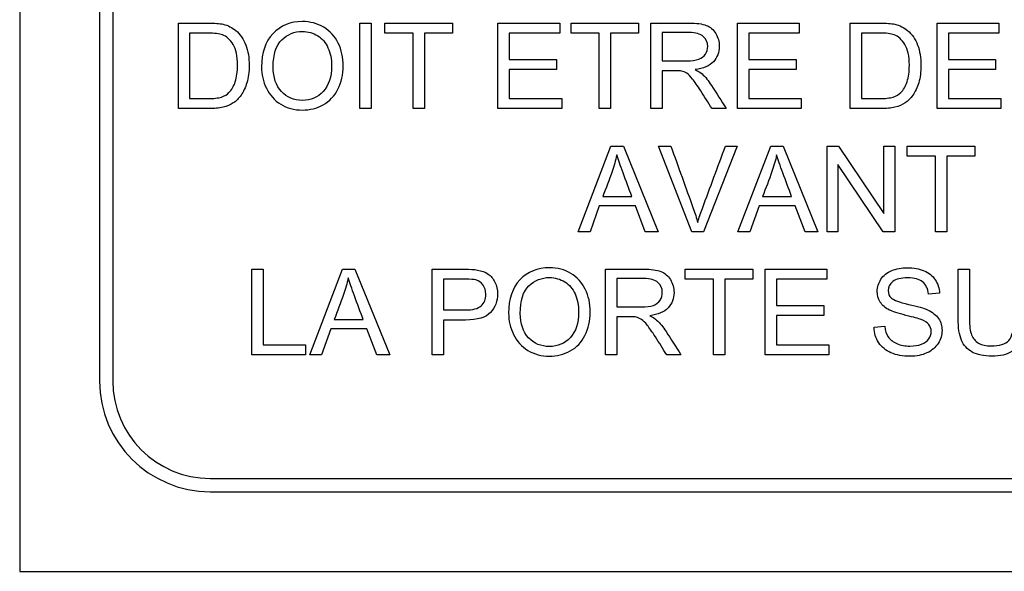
# Model space of a CAD drawing. Header units: inches. Extents: x 2 to 538, y -2 to 358.
# Tile 20 of 117: x 116.81 to 117.921, y 184.162 to 184.786. Entities that reach past the tile are written whole.
import ezdxf

# ---------------------------------------------------------------- set-up
doc = ezdxf.new("R2010")
doc.units = ezdxf.units.IN
doc.header["$MEASUREMENT"] = 0
doc.layers.add('Default', color=7, linetype='Continuous')
doc.layers.add('LAB30004', color=7, linetype='Continuous')

# ---------------------------------------------------------------- blocks, each defined once
blk = doc.blocks.new('SE')
at = {"layer": 'LAB30004', "color": 7, "linetype": 'Continuous'}
for p, q in [((116.8099, 186.4124), (116.8099, 184.1624)), ((116.8999, 186.1974), (116.8999, 184.3774)), ((116.9149, 186.1974), (116.9149, 184.3774)), ((116.989, 184.6851), (116.989, 184.7818)), ((117.1939, 184.6851), (117.1939, 184.7818)), ((117.1939, 184.7818), (117.2066, 184.7818)), ((117.2066, 184.7818), (117.2066, 184.6851)), ((117.2221, 184.7705), (117.2221, 184.7818)), ((117.2221, 184.7818), (117.2984, 184.7818)), ((117.2984, 184.7818), (117.2984, 184.7705)), ((117.3497, 184.6851), (117.3497, 184.7818)), ((117.3497, 184.7818), (117.4194, 184.7818)), ((117.4194, 184.7818), (117.4194, 184.7705)), ((117.4322, 184.7705), (117.4322, 184.7818)), ((117.4322, 184.7818), (117.5085, 184.7818)), ((117.5085, 184.7818), (117.5085, 184.7705)), ((117.5223, 184.6851), (117.5223, 184.7818)), ((117.62, 184.6851), (117.62, 184.7818)), ((117.62, 184.7818), (117.6897, 184.7818)), ((117.6897, 184.7818), (117.6897, 184.7705)), ((117.7472, 184.6851), (117.7472, 184.7818)), ((117.8453, 184.6851), (117.8453, 184.7818)), ((117.8453, 184.7818), (117.915, 184.7818)), ((117.915, 184.7818), (117.915, 184.7705)), ((117.0017, 184.7705), (117.0017, 184.6965)), ((117.2538, 184.7705), (117.2221, 184.7705)), ((117.2538, 184.6851), (117.2538, 184.7705)), ((117.2984, 184.7705), (117.2666, 184.7705)), ((117.2666, 184.7705), (117.2666, 184.6851)), ((117.4194, 184.7705), (117.3624, 184.7705)), ((117.3624, 184.7705), (117.3624, 184.7408)), ((117.4639, 184.7705), (117.4322, 184.7705)), ((117.4639, 184.6851), (117.4639, 184.7705)), ((117.5085, 184.7705), (117.4767, 184.7705)), ((117.4767, 184.7705), (117.4767, 184.6851)), ((117.5351, 184.7712), (117.5351, 184.7392)), ((117.6897, 184.7705), (117.6328, 184.7705)), ((117.6328, 184.7705), (117.6328, 184.7408)), ((117.7599, 184.7705), (117.7599, 184.6965)), ((117.915, 184.7705), (117.8581, 184.7705)), ((117.8581, 184.7705), (117.8581, 184.7408)), ((117.3624, 184.7408), (117.4158, 184.7408)), ((117.4158, 184.7408), (117.4158, 184.7294)), ((117.6328, 184.7408), (117.6861, 184.7408)), ((117.6861, 184.7408), (117.6861, 184.7294)), ((117.8581, 184.7408), (117.9114, 184.7408)), ((117.9114, 184.7408), (117.9114, 184.7294)), ((117.4158, 184.7294), (117.3624, 184.7294)), ((117.3624, 184.7294), (117.3624, 184.6965)), ((117.5351, 184.728), (117.5351, 184.6851)), ((117.6861, 184.7294), (117.6328, 184.7294)), ((117.6328, 184.7294), (117.6328, 184.6965)), ((117.9114, 184.7294), (117.8581, 184.7294)), ((117.8581, 184.7294), (117.8581, 184.6965)), ((117.3624, 184.6965), (117.4217, 184.6965)), ((117.4217, 184.6965), (117.4217, 184.6851)), ((117.6328, 184.6965), (117.692, 184.6965)), ((117.692, 184.6965), (117.692, 184.6851)), ((117.8581, 184.6965), (117.9174, 184.6965)), ((117.9174, 184.6965), (117.9174, 184.6851)), ((117.2066, 184.6851), (117.1939, 184.6851)), ((117.2666, 184.6851), (117.2538, 184.6851)), ((117.4217, 184.6851), (117.3497, 184.6851)), ((117.4767, 184.6851), (117.4639, 184.6851)), ((117.5351, 184.6851), (117.5223, 184.6851)), ((117.6074, 184.6851), (117.5913, 184.6851)), ((117.692, 184.6851), (117.62, 184.6851)), ((117.9174, 184.6851), (117.8453, 184.6851)), ((117.4403, 184.546), (117.4772, 184.6428)), ((117.4772, 184.6428), (117.4913, 184.6428)), ((117.4913, 184.6428), (117.5305, 184.546)), ((117.5684, 184.546), (117.531, 184.6428)), ((117.531, 184.6428), (117.5448, 184.6428)), ((117.6197, 184.6428), (117.5817, 184.546)), ((117.6066, 184.6428), (117.6197, 184.6428)), ((117.6206, 184.546), (117.6576, 184.6428)), ((117.6576, 184.6428), (117.6717, 184.6428)), ((117.6717, 184.6428), (117.7109, 184.546)), ((117.7211, 184.546), (117.7211, 184.6428)), ((117.7211, 184.6428), (117.7342, 184.6428)), ((117.7342, 184.6428), (117.7854, 184.5667)), ((117.7854, 184.5667), (117.7854, 184.6428)), ((117.7854, 184.6428), (117.7976, 184.6428)), ((117.7976, 184.6428), (117.7976, 184.546)), ((117.8117, 184.6314), (117.8117, 184.6428)), ((117.8117, 184.6428), (117.888, 184.6428)), ((117.888, 184.6428), (117.888, 184.6314)), ((117.8435, 184.6314), (117.8117, 184.6314)), ((117.8435, 184.546), (117.8435, 184.6314)), ((117.888, 184.6314), (117.8562, 184.6314)), ((117.8562, 184.6314), (117.8562, 184.546)), ((117.7845, 184.546), (117.7334, 184.6221)), ((117.7334, 184.6221), (117.7334, 184.546)), ((117.468, 184.5858), (117.5008, 184.5858)), ((117.6484, 184.5858), (117.6811, 184.5858)), ((117.4641, 184.5753), (117.4537, 184.546)), ((117.5049, 184.5753), (117.4641, 184.5753)), ((117.516, 184.546), (117.5049, 184.5753)), ((117.6445, 184.5753), (117.6341, 184.546)), ((117.6852, 184.5753), (117.6445, 184.5753)), ((117.6963, 184.546), (117.6852, 184.5753)), ((117.4537, 184.546), (117.4403, 184.546)), ((117.5305, 184.546), (117.516, 184.546)), ((117.5817, 184.546), (117.5684, 184.546)), ((117.6341, 184.546), (117.6206, 184.546)), ((117.7109, 184.546), (117.6963, 184.546)), ((117.7334, 184.546), (117.7211, 184.546)), ((117.7976, 184.546), (117.7845, 184.546)), ((117.8562, 184.546), (117.8435, 184.546)), ((117.072, 184.407), (117.072, 184.5038)), ((117.072, 184.5038), (117.0848, 184.5038)), ((117.0848, 184.5038), (117.0848, 184.4184)), ((117.1372, 184.407), (117.1741, 184.5038)), ((117.1741, 184.5038), (117.1882, 184.5038)), ((117.1882, 184.5038), (117.2275, 184.407)), ((117.2754, 184.407), (117.2754, 184.5038)), ((117.4711, 184.407), (117.4711, 184.5038)), ((117.5611, 184.4924), (117.5611, 184.5038)), ((117.5611, 184.5038), (117.6375, 184.5038)), ((117.6375, 184.5038), (117.6375, 184.4924)), ((117.6513, 184.407), (117.6513, 184.5038)), ((117.6513, 184.5038), (117.721, 184.5038)), ((117.721, 184.5038), (117.721, 184.4924)), ((117.8691, 184.5038), (117.8818, 184.5038)), ((117.2881, 184.4924), (117.2881, 184.4577)), ((117.4839, 184.4931), (117.4839, 184.4611)), ((117.5929, 184.4924), (117.5611, 184.4924)), ((117.5929, 184.407), (117.5929, 184.4924)), ((117.6375, 184.4924), (117.6056, 184.4924)), ((117.6056, 184.4924), (117.6056, 184.407)), ((117.721, 184.4924), (117.664, 184.4924)), ((117.664, 184.4924), (117.664, 184.4627)), ((117.848, 184.4765), (117.8357, 184.4756)), ((117.664, 184.4627), (117.7174, 184.4627)), ((117.7174, 184.4627), (117.7174, 184.4513)), ((117.1649, 184.4468), (117.1977, 184.4468)), ((117.2881, 184.4463), (117.2881, 184.407)), ((117.4839, 184.45), (117.4839, 184.407)), ((117.7174, 184.4513), (117.664, 184.4513)), ((117.664, 184.4513), (117.664, 184.4184)), ((117.161, 184.4363), (117.1507, 184.407)), ((117.2018, 184.4363), (117.161, 184.4363)), ((117.2129, 184.407), (117.2018, 184.4363)), ((117.7742, 184.4381), (117.7862, 184.4393)), ((117.0848, 184.4184), (117.1325, 184.4184)), ((117.1325, 184.4184), (117.1325, 184.407)), ((117.664, 184.4184), (117.7233, 184.4184)), ((117.7233, 184.4184), (117.7233, 184.407)), ((117.1325, 184.407), (117.072, 184.407)), ((117.1507, 184.407), (117.1372, 184.407)), ((117.2275, 184.407), (117.2129, 184.407)), ((117.2881, 184.407), (117.2754, 184.407)), ((117.4839, 184.407), (117.4711, 184.407)), ((117.5562, 184.407), (117.5402, 184.407)), ((117.6056, 184.407), (117.5929, 184.407)), ((117.7233, 184.407), (117.6513, 184.407)), ((117.0249, 184.2674), (118.8449, 184.2674)), ((117.0249, 184.2524), (118.8449, 184.2524)), ((116.8099, 184.1624), (119.0599, 184.1624))]:
    blk.add_line(p, q, dxfattribs=at)
for radius in [0.125, 0.11]:
    blk.add_arc((117.0249, 184.3774), radius, 180, 270, dxfattribs=at)
for points, knots in [([(116.989, 184.7818), (117.0001, 184.7818), (117.0112, 184.7818), (117.0223, 184.7818), (117.0298, 184.7818), (117.0356, 184.7814), (117.0395, 184.7804), (117.045, 184.7791), (117.0498, 184.7768), (117.0537, 184.7735), (117.0588, 184.7692), (117.0626, 184.7637), (117.0651, 184.757), (117.0677, 184.7502), (117.0689, 184.7426), (117.0689, 184.7266), (117.0681, 184.7201), (117.0646, 184.7088), (117.0624, 184.7041), (117.0598, 184.7003), (117.0571, 184.6966), (117.0541, 184.6937), (117.051, 184.6916), (117.0478, 184.6894), (117.044, 184.6878), (117.0394, 184.6867), (117.0349, 184.6857), (117.0297, 184.6851), (117.0239, 184.6851), (117.0122, 184.6851), (117.0006, 184.6851), (116.989, 184.6851)], [0, 0, 0, 0, 0.150639, 0.150639, 0.150639, 0.228713, 0.228713, 0.228713, 0.300504, 0.300504, 0.300504, 0.392427, 0.392427, 0.392427, 0.489828, 0.489828, 0.574047, 0.574047, 0.658266, 0.658266, 0.658266, 0.714715, 0.714715, 0.714715, 0.771729, 0.771729, 0.771729, 0.842399, 0.842399, 0.842399, 1, 1, 1, 1]), ([(117.0828, 184.7322), (117.0828, 184.7482), (117.0871, 184.7607), (117.0957, 184.7698), (117.1043, 184.7789), (117.1154, 184.7835), (117.1379, 184.7835), (117.1459, 184.7813), (117.1602, 184.7728), (117.1657, 184.7668), (117.1694, 184.7592), (117.1731, 184.7516), (117.175, 184.743), (117.175, 184.7235), (117.1731, 184.7148), (117.1691, 184.707), (117.1651, 184.6993), (117.1596, 184.6934), (117.1523, 184.6894), (117.1451, 184.6855), (117.1373, 184.6835), (117.1198, 184.6835), (117.1117, 184.6856), (117.1045, 184.6901), (117.0974, 184.6945), (117.092, 184.7005), (117.0847, 184.7157), (117.0828, 184.7237), (117.0828, 184.7322)], [0, 0, 0, 0, 0.133293, 0.133293, 0.133293, 0.2559, 0.2559, 0.33667, 0.33667, 0.41744, 0.41744, 0.41744, 0.505036, 0.505036, 0.593799, 0.593799, 0.593799, 0.674439, 0.674439, 0.674439, 0.752881, 0.752881, 0.83796, 0.83796, 0.83796, 0.91898, 0.91898, 1, 1, 1, 1]), ([(117.5223, 184.7818), (117.5366, 184.7818), (117.5509, 184.7818), (117.5651, 184.7818), (117.5738, 184.7818), (117.5803, 184.7809), (117.5893, 184.7775), (117.5928, 184.7744), (117.5955, 184.77), (117.5982, 184.7656), (117.5995, 184.7608), (117.5995, 184.7486), (117.5973, 184.7428), (117.5884, 184.7334), (117.5816, 184.7304), (117.5723, 184.7292)], [0, 0, 0, 0, 0.31863, 0.31863, 0.31863, 0.446415, 0.446415, 0.5742, 0.5742, 0.5742, 0.693195, 0.693195, 0.846597, 0.846597, 1, 1, 1, 1]), ([(117.7472, 184.7818), (117.7583, 184.7818), (117.7694, 184.7818), (117.7805, 184.7818), (117.788, 184.7818), (117.7938, 184.7814), (117.7977, 184.7804), (117.8032, 184.7791), (117.808, 184.7768), (117.8119, 184.7735), (117.817, 184.7692), (117.8208, 184.7637), (117.8233, 184.757), (117.8259, 184.7502), (117.8271, 184.7426), (117.8271, 184.7266), (117.8263, 184.7201), (117.8246, 184.7144), (117.8228, 184.7088), (117.8206, 184.7041), (117.818, 184.7003), (117.8153, 184.6966), (117.8123, 184.6937), (117.8092, 184.6916), (117.806, 184.6894), (117.8022, 184.6878), (117.7977, 184.6867), (117.7931, 184.6856), (117.7879, 184.6851), (117.7821, 184.6851), (117.7704, 184.6851), (117.7588, 184.6851), (117.7472, 184.6851)], [0, 0, 0, 0, 0.150637, 0.150637, 0.150637, 0.228709, 0.228709, 0.228709, 0.300498, 0.300498, 0.300498, 0.392419, 0.392419, 0.392419, 0.49715, 0.49715, 0.587708, 0.587708, 0.587708, 0.658254, 0.658254, 0.658254, 0.714702, 0.714702, 0.714702, 0.771439, 0.771439, 0.771439, 0.842397, 0.842397, 0.842397, 1, 1, 1, 1]), ([(117.0017, 184.6965), (117.0086, 184.6965), (117.0155, 184.6965), (117.0224, 184.6965), (117.0288, 184.6965), (117.0338, 184.697), (117.0375, 184.6982), (117.0411, 184.6993), (117.044, 184.701), (117.0461, 184.7032), (117.0491, 184.7063), (117.0515, 184.7104), (117.0532, 184.7155), (117.0549, 184.7206), (117.0557, 184.7269), (117.0557, 184.7443), (117.0541, 184.7521), (117.0508, 184.7576), (117.0475, 184.763), (117.0434, 184.7667), (117.0386, 184.7685), (117.0352, 184.7698), (117.0297, 184.7704), (117.0221, 184.7705), (117.0153, 184.7706), (117.0085, 184.7705), (117.0017, 184.7705)], [0, 0, 0, 0, 0.131494, 0.131494, 0.131494, 0.228333, 0.228333, 0.228333, 0.2925, 0.2925, 0.2925, 0.383753, 0.383753, 0.383753, 0.499109, 0.499109, 0.657976, 0.657976, 0.657976, 0.764038, 0.764038, 0.764038, 0.870554, 0.870554, 0.870554, 1, 1, 1, 1]), ([(117.096, 184.7319), (117.096, 184.7203), (117.0991, 184.7111), (117.1053, 184.7044), (117.1116, 184.6977), (117.1194, 184.6944), (117.1384, 184.6944), (117.1463, 184.6978), (117.1525, 184.7045), (117.1587, 184.7113), (117.1619, 184.7209), (117.1619, 184.7411), (117.1605, 184.748), (117.1552, 184.7597), (117.1514, 184.7642), (117.1462, 184.7674), (117.1411, 184.7706), (117.1354, 184.7723), (117.12, 184.7723), (117.1122, 184.7692), (117.1057, 184.763), (117.0992, 184.7568), (117.096, 184.7464), (117.096, 184.7319)], [0, 0, 0, 0, 0.129015, 0.129015, 0.129015, 0.242765, 0.242765, 0.358853, 0.358853, 0.358853, 0.49422, 0.49422, 0.579088, 0.579088, 0.663956, 0.663956, 0.663956, 0.742913, 0.742913, 0.85457, 0.85457, 0.85457, 1, 1, 1, 1]), ([(117.5351, 184.7392), (117.5442, 184.7392), (117.5534, 184.7392), (117.5626, 184.7392), (117.5684, 184.7392), (117.573, 184.7397), (117.5763, 184.741), (117.5795, 184.7422), (117.5821, 184.7441), (117.5856, 184.7494), (117.5864, 184.7523), (117.5864, 184.76), (117.5847, 184.7638), (117.5814, 184.7667), (117.5781, 184.7696), (117.5728, 184.7712), (117.5657, 184.7712), (117.5555, 184.7712), (117.5453, 184.7712), (117.5351, 184.7712)], [0, 0, 0, 0, 0.228604, 0.228604, 0.228604, 0.344182, 0.344182, 0.344182, 0.420394, 0.420394, 0.496606, 0.496606, 0.607037, 0.607037, 0.607037, 0.745741, 0.745741, 0.745741, 1, 1, 1, 1]), ([(117.7599, 184.6965), (117.7668, 184.6965), (117.7737, 184.6965), (117.7806, 184.6965), (117.787, 184.6965), (117.792, 184.697), (117.7957, 184.6982), (117.7993, 184.6993), (117.8022, 184.701), (117.8074, 184.7063), (117.8098, 184.7104), (117.8114, 184.7155), (117.8131, 184.7206), (117.814, 184.7269), (117.814, 184.7443), (117.8123, 184.7521), (117.809, 184.7576), (117.8057, 184.763), (117.8016, 184.7667), (117.7969, 184.7685), (117.7934, 184.7699), (117.7879, 184.7704), (117.7803, 184.7705), (117.7735, 184.7706), (117.7667, 184.7705), (117.7599, 184.7705)], [0, 0, 0, 0, 0.131443, 0.131443, 0.131443, 0.228245, 0.228245, 0.228245, 0.29354, 0.29354, 0.383802, 0.383802, 0.383802, 0.499162, 0.499162, 0.658035, 0.658035, 0.658035, 0.763704, 0.763704, 0.763704, 0.870604, 0.870604, 0.870604, 1, 1, 1, 1]), ([(117.5913, 184.6851), (117.5871, 184.6918), (117.5828, 184.6985), (117.5786, 184.7052), (117.5749, 184.711), (117.5718, 184.7155), (117.5693, 184.7185), (117.5669, 184.7216), (117.5648, 184.7238), (117.5628, 184.725), (117.5609, 184.7262), (117.559, 184.727), (117.557, 184.7276), (117.5556, 184.7279), (117.5532, 184.728), (117.5499, 184.728), (117.5449, 184.728), (117.54, 184.728), (117.5351, 184.728)], [0, 0, 0, 0, 0.307176, 0.307176, 0.307176, 0.516403, 0.516403, 0.516403, 0.634791, 0.634791, 0.634791, 0.716811, 0.716811, 0.716811, 0.809183, 0.809183, 0.809183, 1, 1, 1, 1]), ([(117.5723, 184.7292), (117.5757, 184.7275), (117.5783, 184.7259), (117.58, 184.7243), (117.5838, 184.721), (117.5873, 184.7166), (117.5906, 184.7114), (117.5963, 184.7027), (117.6018, 184.6938), (117.6074, 184.6851)], [0, 0, 0, 0, 0.159921, 0.159921, 0.159921, 0.453842, 0.453842, 0.453842, 1, 1, 1, 1]), ([(117.5448, 184.6428), (117.5532, 184.6194), (117.5617, 184.5959), (117.5701, 184.5724), (117.5721, 184.5668), (117.5738, 184.5615), (117.5752, 184.5566)], [0, 0, 0, 0, 0.817954, 0.817954, 0.817954, 1, 1, 1, 1]), ([(117.5752, 184.5566), (117.5766, 184.5619), (117.5784, 184.5672), (117.5804, 184.5724), (117.5892, 184.5959), (117.5978, 184.6194), (117.6066, 184.6428)], [0, 0, 0, 0, 0.181757, 0.181757, 0.181757, 1, 1, 1, 1]), ([(117.4838, 184.6328), (117.4825, 184.6265), (117.4807, 184.6203), (117.4786, 184.6142), (117.4753, 184.6046), (117.4715, 184.5952), (117.468, 184.5858)], [0, 0, 0, 0, 0.390581, 0.390581, 0.390581, 1, 1, 1, 1]), ([(117.5008, 184.5858), (117.4975, 184.5947), (117.4942, 184.6037), (117.4909, 184.6126), (117.4879, 184.6208), (117.4855, 184.6275), (117.4838, 184.6328)], [0, 0, 0, 0, 0.57214, 0.57214, 0.57214, 1, 1, 1, 1]), ([(117.6642, 184.6328), (117.6629, 184.6265), (117.6611, 184.6203), (117.6589, 184.6142), (117.6556, 184.6046), (117.6519, 184.5952), (117.6484, 184.5858)], [0, 0, 0, 0, 0.390581, 0.390581, 0.390581, 1, 1, 1, 1]), ([(117.6811, 184.5858), (117.6778, 184.5947), (117.6745, 184.6037), (117.6712, 184.6126), (117.6682, 184.6207), (117.6658, 184.6275), (117.6642, 184.6328)], [0, 0, 0, 0, 0.572569, 0.572569, 0.572569, 1, 1, 1, 1]), ([(117.2754, 184.5038), (117.2875, 184.5038), (117.2997, 184.5038), (117.3118, 184.5038), (117.3183, 184.5038), (117.3232, 184.5035), (117.3266, 184.5028), (117.3312, 184.502), (117.3353, 184.5005), (117.3385, 184.4983), (117.3417, 184.4961), (117.3443, 184.493), (117.3462, 184.489), (117.3482, 184.4849), (117.3492, 184.4806), (117.3492, 184.4676), (117.3465, 184.4605), (117.3413, 184.4549), (117.3361, 184.4492), (117.3266, 184.4463), (117.3129, 184.4463), (117.3046, 184.4463), (117.2963, 184.4463), (117.2881, 184.4463)], [0, 0, 0, 0, 0.216668, 0.216668, 0.216668, 0.304631, 0.304631, 0.304631, 0.380883, 0.380883, 0.380883, 0.453778, 0.453778, 0.453778, 0.533381, 0.533381, 0.671072, 0.671072, 0.671072, 0.852261, 0.852261, 0.852261, 1, 1, 1, 1]), ([(117.3617, 184.4541), (117.3617, 184.4701), (117.366, 184.4827), (117.3745, 184.4918), (117.3831, 184.5009), (117.3942, 184.5054), (117.4167, 184.5054), (117.4248, 184.5032), (117.4391, 184.4947), (117.4445, 184.4887), (117.452, 184.4735), (117.4539, 184.4649), (117.4539, 184.4454), (117.4519, 184.4367), (117.4479, 184.4289), (117.444, 184.4212), (117.4384, 184.4153), (117.4312, 184.4114), (117.4239, 184.4074), (117.4161, 184.4054), (117.3987, 184.4054), (117.3906, 184.4076), (117.3763, 184.4164), (117.3709, 184.4224), (117.3672, 184.43), (117.3636, 184.4376), (117.3617, 184.4456), (117.3617, 184.4541)], [0, 0, 0, 0, 0.133484, 0.133484, 0.133484, 0.260376, 0.260376, 0.343367, 0.343367, 0.426358, 0.426358, 0.509349, 0.509349, 0.594, 0.594, 0.594, 0.674476, 0.674476, 0.674476, 0.751468, 0.751468, 0.834975, 0.834975, 0.918481, 0.918481, 0.918481, 1, 1, 1, 1]), ([(117.4711, 184.5038), (117.4854, 184.5038), (117.4997, 184.5038), (117.5139, 184.5038), (117.5226, 184.5038), (117.5291, 184.5029), (117.5336, 184.5012), (117.5381, 184.4994), (117.5417, 184.4963), (117.5443, 184.492), (117.547, 184.4876), (117.5484, 184.4827), (117.5484, 184.4705), (117.5461, 184.4647), (117.5373, 184.4553), (117.5304, 184.4524), (117.5212, 184.4511)], [0, 0, 0, 0, 0.318581, 0.318581, 0.318581, 0.46678, 0.46678, 0.46678, 0.574092, 0.574092, 0.574092, 0.69208, 0.69208, 0.84604, 0.84604, 1, 1, 1, 1]), ([(117.7862, 184.4393), (117.7868, 184.4344), (117.7881, 184.4304), (117.7922, 184.4241), (117.7955, 184.4216), (117.8043, 184.4177), (117.8092, 184.4168), (117.8147, 184.4168), (117.8195, 184.4169), (117.8239, 184.4175), (117.8276, 184.419), (117.8313, 184.4205), (117.8341, 184.4224), (117.836, 184.425), (117.8378, 184.4275), (117.8387, 184.4303), (117.8387, 184.4363), (117.8378, 184.4389), (117.8342, 184.4434), (117.8313, 184.4453), (117.8272, 184.4469), (117.8247, 184.4479), (117.8189, 184.4494), (117.8101, 184.4516), (117.8012, 184.4538), (117.795, 184.4557), (117.7915, 184.4576), (117.7868, 184.46), (117.7834, 184.463), (117.7789, 184.4702), (117.7778, 184.4743), (117.7778, 184.4836), (117.7792, 184.4881), (117.7847, 184.4966), (117.7887, 184.4998), (117.7941, 184.5021), (117.7993, 184.5043), (117.8053, 184.5054), (117.8189, 184.5054), (117.8252, 184.5042), (117.8306, 184.5019), (117.8361, 184.4997), (117.8403, 184.4962), (117.8432, 184.4918), (117.8462, 184.4873), (117.8478, 184.4822), (117.848, 184.4765)], [0, 0, 0, 0, 0.05269, 0.05269, 0.105379, 0.105379, 0.158069, 0.158069, 0.158069, 0.209328, 0.209328, 0.209328, 0.250043, 0.250043, 0.250043, 0.28691, 0.28691, 0.322994, 0.322994, 0.359077, 0.359077, 0.359077, 0.428416, 0.428416, 0.428416, 0.504846, 0.504846, 0.504846, 0.557599, 0.557599, 0.610351, 0.610351, 0.668455, 0.668455, 0.726559, 0.726559, 0.726559, 0.796141, 0.796141, 0.872613, 0.872613, 0.872613, 0.936847, 0.936847, 0.936847, 1, 1, 1, 1]), ([(117.945, 184.5038), (117.945, 184.4852), (117.945, 184.4665), (117.945, 184.4479), (117.945, 184.4382), (117.9439, 184.4305), (117.9395, 184.419), (117.9355, 184.4144), (117.9298, 184.4108), (117.924, 184.4073), (117.9166, 184.4054), (117.8982, 184.4054), (117.8908, 184.407), (117.8851, 184.4101), (117.8794, 184.4133), (117.8752, 184.4177), (117.8704, 184.4296), (117.8691, 184.4376), (117.8691, 184.4479), (117.8691, 184.4665), (117.8691, 184.4852), (117.8691, 184.5038)], [0, 0, 0, 0, 0.229367, 0.229367, 0.229367, 0.315935, 0.315935, 0.402502, 0.402502, 0.402502, 0.499291, 0.499291, 0.592742, 0.592742, 0.592742, 0.681698, 0.681698, 0.770654, 0.770654, 0.770654, 1, 1, 1, 1]), ([(117.945, 184.5038), (117.945, 184.4852), (117.945, 184.4665), (117.945, 184.4479), (117.945, 184.4382), (117.9439, 184.4305), (117.9395, 184.419), (117.9355, 184.4144), (117.9298, 184.4108), (117.924, 184.4073), (117.9166, 184.4054), (117.8982, 184.4054), (117.8908, 184.407), (117.8851, 184.4101), (117.8794, 184.4133), (117.8752, 184.4177), (117.8704, 184.4296), (117.8691, 184.4376), (117.8691, 184.4479), (117.8691, 184.4665), (117.8691, 184.4852), (117.8691, 184.5038)], [0, 0, 0, 0, 0.229367, 0.229367, 0.229367, 0.315935, 0.315935, 0.402502, 0.402502, 0.402502, 0.499291, 0.499291, 0.592742, 0.592742, 0.592742, 0.681698, 0.681698, 0.770654, 0.770654, 0.770654, 1, 1, 1, 1]), ([(117.8818, 184.5038), (117.8818, 184.4852), (117.8818, 184.4666), (117.8818, 184.448), (117.8818, 184.4396), (117.8826, 184.4334), (117.8842, 184.4294), (117.8858, 184.4255), (117.8884, 184.4224), (117.896, 184.4181), (117.9007, 184.417), (117.9156, 184.417), (117.9223, 184.4191), (117.9302, 184.4276), (117.9322, 184.4359), (117.9322, 184.448), (117.9322, 184.4666), (117.9322, 184.4852), (117.9322, 184.5038)], [0, 0, 0, 0, 0.272479, 0.272479, 0.272479, 0.36422, 0.36422, 0.36422, 0.431065, 0.431065, 0.49791, 0.49791, 0.612726, 0.612726, 0.727542, 0.727542, 0.727542, 1, 1, 1, 1]), ([(117.8818, 184.5038), (117.8818, 184.4852), (117.8818, 184.4666), (117.8818, 184.448), (117.8818, 184.4396), (117.8826, 184.4334), (117.8842, 184.4294), (117.8858, 184.4255), (117.8884, 184.4224), (117.896, 184.4181), (117.9007, 184.417), (117.9156, 184.417), (117.9223, 184.4191), (117.9302, 184.4276), (117.9322, 184.4359), (117.9322, 184.448), (117.9322, 184.4666), (117.9322, 184.4852), (117.9322, 184.5038)], [0, 0, 0, 0, 0.272479, 0.272479, 0.272479, 0.36422, 0.36422, 0.36422, 0.431065, 0.431065, 0.49791, 0.49791, 0.612726, 0.612726, 0.727542, 0.727542, 0.727542, 1, 1, 1, 1]), ([(117.1807, 184.4938), (117.1794, 184.4875), (117.1776, 184.4813), (117.1754, 184.4752), (117.172, 184.4656), (117.1684, 184.4562), (117.1649, 184.4468)], [0, 0, 0, 0, 0.389843, 0.389843, 0.389843, 1, 1, 1, 1]), ([(117.1977, 184.4468), (117.1944, 184.4557), (117.191, 184.4647), (117.1877, 184.4736), (117.1847, 184.4817), (117.1824, 184.4885), (117.1807, 184.4938)], [0, 0, 0, 0, 0.572851, 0.572851, 0.572851, 1, 1, 1, 1]), ([(117.2881, 184.4577), (117.2964, 184.4577), (117.3048, 184.4577), (117.3131, 184.4577), (117.3214, 184.4577), (117.3273, 184.4592), (117.3308, 184.4623), (117.3343, 184.4654), (117.336, 184.4697), (117.336, 184.4795), (117.335, 184.4829), (117.3309, 184.4887), (117.3282, 184.4906), (117.3248, 184.4916), (117.3227, 184.4922), (117.3186, 184.4924), (117.3129, 184.4924), (117.3046, 184.4924), (117.2963, 184.4924), (117.2881, 184.4924)], [0, 0, 0, 0, 0.215473, 0.215473, 0.215473, 0.375515, 0.375515, 0.375515, 0.502048, 0.502048, 0.592634, 0.592634, 0.68322, 0.68322, 0.68322, 0.786722, 0.786722, 0.786722, 1, 1, 1, 1]), ([(117.3749, 184.4538), (117.3749, 184.4422), (117.378, 184.433), (117.3904, 184.4197), (117.3983, 184.4163), (117.4077, 184.4164), (117.4173, 184.4164), (117.4252, 184.4197), (117.4314, 184.4265), (117.4376, 184.4332), (117.4407, 184.4428), (117.4407, 184.4631), (117.4394, 184.4699), (117.4341, 184.4817), (117.4302, 184.4862), (117.42, 184.4926), (117.4143, 184.4942), (117.4079, 184.4943), (117.3989, 184.4944), (117.3911, 184.4911), (117.3846, 184.4849), (117.3781, 184.4787), (117.3749, 184.4683), (117.3749, 184.4538)], [0, 0, 0, 0, 0.1218, 0.1218, 0.2436, 0.2436, 0.2436, 0.358955, 0.358955, 0.358955, 0.49143, 0.49143, 0.57517, 0.57517, 0.65891, 0.65891, 0.742651, 0.742651, 0.742651, 0.85461, 0.85461, 0.85461, 1, 1, 1, 1]), ([(117.4839, 184.4611), (117.493, 184.4611), (117.5022, 184.4611), (117.5114, 184.4611), (117.5172, 184.4611), (117.5218, 184.4617), (117.5251, 184.4629), (117.5284, 184.4642), (117.5309, 184.466), (117.5326, 184.4687), (117.5343, 184.4714), (117.5352, 184.4743), (117.5352, 184.482), (117.5335, 184.4857), (117.5302, 184.4887), (117.5269, 184.4917), (117.5217, 184.4931), (117.5145, 184.4931), (117.5043, 184.4931), (117.4941, 184.4931), (117.4839, 184.4931)], [0, 0, 0, 0, 0.228507, 0.228507, 0.228507, 0.344111, 0.344111, 0.344111, 0.424622, 0.424622, 0.424622, 0.498923, 0.498923, 0.606584, 0.606584, 0.606584, 0.745763, 0.745763, 0.745763, 1, 1, 1, 1]), ([(117.8357, 184.4756), (117.8351, 184.4817), (117.8328, 184.4862), (117.829, 184.4894), (117.8252, 184.4925), (117.8196, 184.494), (117.8045, 184.494), (117.7989, 184.4926), (117.7953, 184.4898), (117.7918, 184.487), (117.7901, 184.4835), (117.7901, 184.476), (117.7913, 184.4732), (117.7938, 184.471), (117.7963, 184.4688), (117.8027, 184.4664), (117.813, 184.464), (117.8234, 184.4616), (117.8306, 184.4596), (117.8344, 184.4579), (117.8401, 184.4553), (117.8442, 184.452), (117.8469, 184.448), (117.8497, 184.4441), (117.8509, 184.4395), (117.8509, 184.4292), (117.8495, 184.4244), (117.8465, 184.4198), (117.8436, 184.4153), (117.8394, 184.4117), (117.8338, 184.4092), (117.8284, 184.4067), (117.8222, 184.4054), (117.8065, 184.4054), (117.7993, 184.4067), (117.7933, 184.4092), (117.7874, 184.4117), (117.7828, 184.4156), (117.7794, 184.4207), (117.7761, 184.4259), (117.7743, 184.4317), (117.7742, 184.4381)], [0, 0, 0, 0, 0.061261, 0.061261, 0.061261, 0.129207, 0.129207, 0.199517, 0.199517, 0.199517, 0.243754, 0.243754, 0.28364, 0.28364, 0.28364, 0.363914, 0.363914, 0.363914, 0.450635, 0.450635, 0.450635, 0.513392, 0.513392, 0.513392, 0.571683, 0.571683, 0.629973, 0.629973, 0.629973, 0.695174, 0.695174, 0.695174, 0.766371, 0.766371, 0.856864, 0.856864, 0.856864, 0.928312, 0.928312, 0.928312, 1, 1, 1, 1]), ([(117.5402, 184.407), (117.5359, 184.4137), (117.5317, 184.4205), (117.5274, 184.4272), (117.5237, 184.433), (117.5206, 184.4374), (117.5182, 184.4405), (117.5158, 184.4436), (117.5136, 184.4457), (117.5117, 184.447), (117.5098, 184.4482), (117.5078, 184.449), (117.5058, 184.4495), (117.5044, 184.4499), (117.502, 184.4499), (117.4987, 184.45), (117.4938, 184.4501), (117.4888, 184.45), (117.4839, 184.45)], [0, 0, 0, 0, 0.307088, 0.307088, 0.307088, 0.515763, 0.515763, 0.515763, 0.634121, 0.634121, 0.634121, 0.716918, 0.716918, 0.716918, 0.809293, 0.809293, 0.809293, 1, 1, 1, 1]), ([(117.5212, 184.4511), (117.5245, 184.4495), (117.5271, 184.4479), (117.5288, 184.4462), (117.5326, 184.4428), (117.5361, 184.4385), (117.5394, 184.4334), (117.5451, 184.4246), (117.5506, 184.4158), (117.5562, 184.407)], [0, 0, 0, 0, 0.15936, 0.15936, 0.15936, 0.452833, 0.452833, 0.452833, 1, 1, 1, 1])]:
    blk.add_open_spline(points, degree=3, knots=knots, dxfattribs=at)

msp = doc.modelspace()

# ---------------------------------------------------------------- block references
at = {"layer": 'Default'}
msp.add_blockref('SE', (0, 0), dxfattribs=at)

doc.saveas('drawing.dxf')
